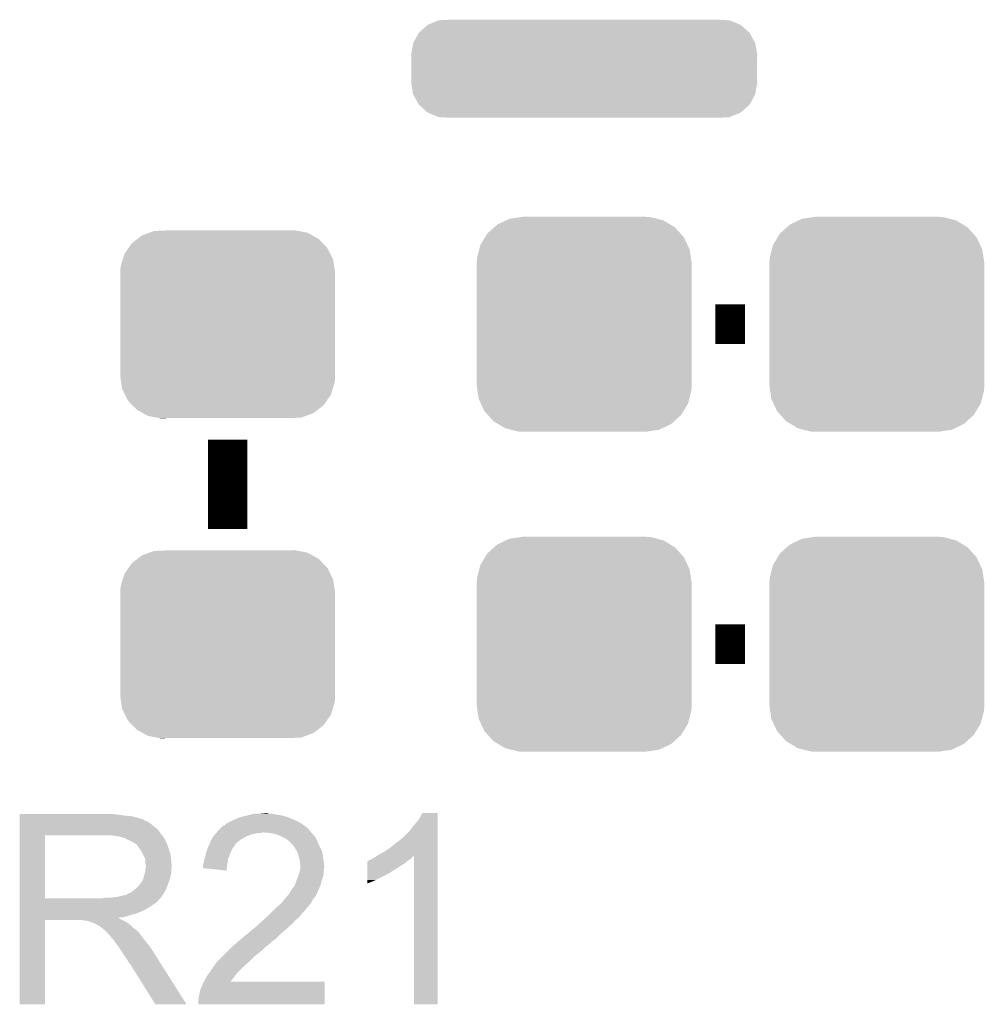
# Model space of a CAD drawing. Extents: x -1.3 to 24.2, y -3.9 to 53.4.
# Tile 7 of 54: x 5.7 to 10.6, y 6.1 to 11.1. Entities that reach past the tile are written whole.
import ezdxf

# ---------------------------------------------------------------- set-up
doc = ezdxf.new("R2010")
doc.units = 0
doc.layers.get('0').update_dxf_attribs({"linetype": 'CONTINUOUS'})
doc.layers.add('SERVO_3_CLICK_V101_GTO', color=12, linetype='CONTINUOUS')
doc.layers.add('SERVO_3_CLICK_V101_GTS', color=13, linetype='CONTINUOUS')

# ---------------------------------------------------------------- blocks, each defined once
blk = doc.blocks.new('CUSTOM_61')
for points in [[(-0.461888, 0.497124), (-0.445816, 0.51162), (0.465342, 0.497124), (0.441342, 0.51162)], [(-0.445816, 0.51162), (-0.400774, 0.532846), (0.441342, 0.51162), (0.406198, 0.532846)], [(-0.400774, 0.532846), (-0.383312, 0.541074), (0.406198, 0.532846), (0.373946, 0.541074)], [(-0.383312, 0.541074), (-0.323442, 0.549926), (0.373946, 0.541074), (0.339246, 0.549926)], [(-0.323442, 0.549926), (-0.31496, 0.55118), (0.339246, 0.549926), (0.31496, 0.55118)], [(-0.508918, 0.445816), (-0.497124, 0.465342), (0.51162, 0.445816), (0.49401, 0.465342)], [(-0.497124, 0.465342), (-0.461888, 0.497124), (0.49401, 0.465342), (0.465342, 0.497124)], [(-0.538686, 0.383312), (-0.532846, 0.406198), (0.541074, 0.383312), (0.53029, 0.406198)], [(-0.532846, 0.406198), (-0.508918, 0.445816), (0.53029, 0.406198), (0.51162, 0.445816)], [(-0.549926, 0.339246), (-0.538686, 0.383312), (0.54759, 0.339246), (0.541074, 0.383312)], [(-0.55118, 0.31496), (-0.549926, 0.339246), (0.55118, 0.31496), (0.54759, 0.339246)], [(-0.55118, -0.31496), (-0.55118, 0.31496), (0.55118, -0.31496), (0.55118, 0.31496)], [(-0.547588, -0.339246), (-0.55118, -0.31496), (0.549926, -0.339246), (0.55118, -0.31496)], [(-0.541074, -0.383312), (-0.547588, -0.339246), (0.538684, -0.383312), (0.549926, -0.339246)], [(-0.530288, -0.406198), (-0.541074, -0.383312), (0.532846, -0.406198), (0.538684, -0.383312)], [(-0.51162, -0.445816), (-0.530288, -0.406198), (0.508916, -0.445816), (0.532846, -0.406198)], [(-0.494008, -0.465342), (-0.51162, -0.445816), (0.497124, -0.465342), (0.508916, -0.445816)], [(-0.465342, -0.497124), (-0.494008, -0.465342), (0.461886, -0.497124), (0.497124, -0.465342)], [(-0.44134, -0.51162), (-0.465342, -0.497124), (0.445816, -0.51162), (0.461886, -0.497124)], [(-0.406198, -0.532846), (-0.44134, -0.51162), (0.400772, -0.532846), (0.445816, -0.51162)], [(-0.373944, -0.541074), (-0.406198, -0.532846), (0.383312, -0.541074), (0.400772, -0.532846)], [(-0.339246, -0.549926), (-0.373944, -0.541074), (0.32344, -0.549926), (0.383312, -0.541074)], [(-0.31496, -0.55118), (-0.339246, -0.549926), (0.31496, -0.55118), (0.32344, -0.549926)]]:
    blk.add_solid(points)
blk = doc.blocks.new('CUSTOM_62')
for points in [[(-0.846822, 0.185944), (-0.802884, 0.224394), (0.846186, 0.185944), (0.803526, 0.224394)], [(-0.802884, 0.224394), (-0.801268, 0.225808), (0.803526, 0.224394), (0.80017, 0.225808)], [(-0.801268, 0.225808), (-0.746612, 0.247894), (0.80017, 0.225808), (0.747738, 0.247894)], [(-0.746612, 0.247894), (-0.745142, 0.248488), (0.747738, 0.247894), (0.737236, 0.248488)], [(-0.745142, 0.248488), (-0.68468, 0.25146), (0.737236, 0.248488), (0.68468, 0.25146)], [(-0.876744, 0.13332), (-0.848006, 0.183864), (0.87626, 0.13332), (0.848492, 0.183864)], [(-0.848006, 0.183864), (-0.846822, 0.185944), (0.848492, 0.183864), (0.846186, 0.185944)], [(-0.88773, 0.07112), (-0.877188, 0.130808), (0.88773, 0.07112), (0.877638, 0.130808)], [(-0.877188, 0.130808), (-0.876744, 0.13332), (0.877638, 0.130808), (0.87626, 0.13332)], [(-0.88646, 0.04968), (-0.88773, 0.07112), (0.88646, 0.04968), (0.88773, 0.07112)], [(-0.88646, -0.04968), (-0.88646, 0.04968), (0.88646, -0.04968), (0.88646, 0.04968)], [(-0.88773, -0.07112), (-0.88646, -0.04968), (0.88773, -0.07112), (0.88646, -0.04968)], [(-0.87764, -0.130808), (-0.88773, -0.07112), (0.877188, -0.130808), (0.88773, -0.07112)], [(-0.876262, -0.133316), (-0.87764, -0.130808), (0.876746, -0.133316), (0.877188, -0.130808)], [(-0.848494, -0.183864), (-0.876262, -0.133316), (0.848004, -0.183864), (0.876746, -0.133316)], [(-0.84619, -0.18594), (-0.848494, -0.183864), (0.846824, -0.18594), (0.848004, -0.183864)], [(-0.80353, -0.224394), (-0.84619, -0.18594), (0.802882, -0.224394), (0.846824, -0.18594)], [(-0.800176, -0.225806), (-0.80353, -0.224394), (0.80127, -0.225806), (0.802882, -0.224394)], [(-0.747742, -0.247894), (-0.800176, -0.225806), (0.746606, -0.247894), (0.80127, -0.225806)], [(-0.737272, -0.248486), (-0.747742, -0.247894), (0.745142, -0.248486), (0.746606, -0.247894)], [(-0.68468, -0.25146), (-0.737272, -0.248486), (0.68468, -0.25146), (0.745142, -0.248486)]]:
    blk.add_solid(points)
blk = doc.blocks.new('CUSTOM_67')
for points in [[(-0.46173, 0.438634), (-0.439856, 0.455582), (0.465856, 0.438634), (0.434534, 0.455582)], [(-0.439856, 0.455582), (-0.400444, 0.470062), (0.434534, 0.455582), (0.407772, 0.470062)], [(-0.400444, 0.470062), (-0.377868, 0.478356), (0.407772, 0.470062), (0.364386, 0.478356)], [(-0.377868, 0.478356), (-0.311896, 0.48133), (0.364386, 0.478356), (0.348828, 0.48133)], [(0.311896, 0.48133), (0.342906, 0.482462), (0.348828, 0.48133), (0.342906, 0.482462)], [(-0.50865, 0.391118), (-0.49206, 0.415132), (0.51172, 0.391118), (0.488542, 0.415132)], [(-0.49206, 0.415132), (-0.46173, 0.438634), (0.488542, 0.415132), (0.465856, 0.438634)], [(-0.538434, 0.331962), (-0.529594, 0.360796), (0.541078, 0.331962), (0.52677, 0.360796)], [(-0.529594, 0.360796), (-0.50865, 0.391118), (0.52677, 0.360796), (0.51172, 0.391118)], [(-0.548948, 0.297656), (-0.538434, 0.331962), (0.54639, 0.297656), (0.541078, 0.331962)], [(-0.55118, 0.2667), (-0.548948, 0.297656), (0.55118, 0.2667), (0.54639, 0.297656)], [(-0.55118, 0.26543), (-0.55118, 0.2667), (0.55118, 0.26543), (0.55118, 0.2667)], [(-0.55118, -0.26543), (-0.55118, 0.26543), (0.55118, -0.26543), (0.55118, 0.26543)], [(-0.55118, -0.2667), (-0.55118, -0.26543), (0.55118, -0.2667), (0.55118, -0.26543)], [(-0.546388, -0.297652), (-0.55118, -0.2667), (0.54895, -0.297652), (0.55118, -0.2667)], [(-0.541078, -0.331962), (-0.546388, -0.297652), (0.538432, -0.331962), (0.54895, -0.297652)], [(-0.526772, -0.360792), (-0.541078, -0.331962), (0.529596, -0.360792), (0.538432, -0.331962)], [(-0.511724, -0.391118), (-0.526772, -0.360792), (0.508648, -0.391118), (0.529596, -0.360792)], [(-0.488544, -0.41513), (-0.511724, -0.391118), (0.492062, -0.41513), (0.508648, -0.391118)], [(-0.465858, -0.438634), (-0.488544, -0.41513), (0.461728, -0.438634), (0.492062, -0.41513)], [(-0.434542, -0.45558), (-0.465858, -0.438634), (0.439858, -0.45558), (0.461728, -0.438634)], [(-0.407776, -0.470064), (-0.434542, -0.45558), (0.400436, -0.470064), (0.439858, -0.45558)], [(-0.3644, -0.478356), (-0.407776, -0.470064), (0.377868, -0.478356), (0.400436, -0.470064)], [(-0.348842, -0.48133), (-0.3644, -0.478356), (0.311896, -0.48133), (0.377868, -0.478356)], [(-0.342912, -0.482464), (-0.348842, -0.48133), (-0.342912, -0.482464), (-0.311896, -0.48133)]]:
    blk.add_solid(points)

msp = doc.modelspace()

# ---------------------------------------------------------------- linework, layer by layer
at = {"layer": 'SERVO_3_CLICK_V101_GTO', "const_width": 0.2032}
for points in [[(9.2329, 9.58342), (9.3853, 9.58342)], [(6.731, 8.5344), (6.731, 8.9916)], [(9.2329, 7.94258), (9.3853, 7.94258)]]:
    msp.add_lwpolyline(points, dxfattribs=at)
at = {"layer": 'SERVO_3_CLICK_V101_GTO'}
for points in [[(5.66422, 7.06882), (5.664222, 7.07136), (6.16966, 7.06882), (6.14172, 7.07136)], [(6.84784, 7.06882), (6.870702, 7.0739), (6.985002, 7.06882), (6.954522, 7.0739)], [(6.8961, 7.0739), (6.921498, 7.07644), (6.944362, 7.0739), (6.934202, 7.07644)], [(7.71652, 7.051042), (7.729222, 7.076418), (7.807958, 7.051042), (7.80796, 7.076418)], [(7.729222, 7.076418), (7.729234, 7.07644), (7.80796, 7.076418), (7.729234, 7.07644)], [(5.66422, 7.06374), (5.66422, 7.06882), (6.200138, 7.06374), (6.16966, 7.06882)], [(5.66422, 7.0612), (5.66422, 7.06374), (6.2357, 7.0612), (6.200138, 7.06374)], [(5.66422, 7.05358), (5.66422, 7.0612), (6.266178, 7.05358), (6.2357, 7.0612)], [(5.66422, 7.0485), (5.66422, 7.05358), (6.281422, 7.0485), (6.266178, 7.05358)], [(5.66422, 7.04596), (5.66422, 7.0485), (6.294122, 7.04596), (6.281422, 7.0485)], [(5.66422, 7.045938), (5.66422, 7.04596), (6.29666, 7.045938), (6.294122, 7.04596)], [(5.66422, 7.043414), (5.66422, 7.045938), (6.296674, 7.043414), (6.29666, 7.045938)], [(5.66422, 7.03834), (5.66422, 7.043414), (6.30682, 7.03834), (6.296674, 7.043414)], [(5.66422, 7.033258), (5.66422, 7.03834), (6.319522, 7.033258), (6.30682, 7.03834)], [(5.66422, 7.0231), (5.66422, 7.033258), (6.33476, 7.0231), (6.319522, 7.033258)], [(5.66422, 7.0104), (5.66422, 7.0231), (6.35, 7.0104), (6.33476, 7.0231)], [(6.713222, 7.012944), (6.720844, 7.020562), (7.12368, 7.012944), (7.113016, 7.020562)], [(6.720844, 7.020562), (6.725918, 7.0231), (7.113016, 7.020562), (7.109462, 7.0231)], [(6.725918, 7.0231), (6.730998, 7.02564), (7.109462, 7.0231), (7.105018, 7.02564)], [(6.730998, 7.02564), (6.743698, 7.03326), (7.105018, 7.02564), (7.091682, 7.03326)], [(6.743698, 7.03326), (6.7564, 7.03834), (7.091682, 7.03326), (7.07983, 7.03834)], [(6.7564, 7.03834), (6.77164, 7.04596), (7.07983, 7.03834), (7.06205, 7.04596)], [(6.77164, 7.04596), (6.78942, 7.053582), (7.06205, 7.04596), (7.044264, 7.053582)], [(6.78942, 7.053582), (6.798306, 7.05612), (7.044264, 7.053582), (7.038342, 7.05612)], [(6.798306, 7.05612), (6.8072, 7.05866), (7.038342, 7.05612), (7.028818, 7.05866)], [(6.8072, 7.05866), (6.83768, 7.06628), (7.028818, 7.05866), (7.00024, 7.06628)], [(6.83768, 7.06628), (6.84784, 7.06882), (7.00024, 7.06628), (6.985002, 7.06882)], [(7.68096, 7.00786), (7.69874, 7.028178), (7.807958, 7.00786), (7.807958, 7.028178)], [(7.69874, 7.028178), (7.71652, 7.051042), (7.807958, 7.028178), (7.807958, 7.051042)], [(5.664218, 6.97484), (5.66422, 6.995158), (6.38556, 6.97484), (6.370322, 6.995158)], [(5.664218, 6.96214), (5.664218, 6.97484), (6.395438, 6.96214), (6.38556, 6.97484)], [(5.66422, 6.995158), (5.66422, 7.0104), (6.370322, 6.995158), (6.35, 7.0104)], [(6.66369, 6.96468), (6.672156, 6.97484), (6.845298, 6.96468), (6.885938, 6.97484)], [(6.672156, 6.97484), (6.674272, 6.977378), (6.903716, 6.97484), (6.908796, 6.977378)], [(6.674272, 6.97738), (6.682738, 6.987538), (7.16026, 6.97738), (7.150104, 6.987538)], [(6.674272, 6.977378), (6.674272, 6.97738), (6.908796, 6.977378), (6.916422, 6.97738)], [(6.682738, 6.987538), (6.690344, 6.995144), (7.150104, 6.987538), (7.147564, 6.995144)], [(6.690344, 6.995144), (6.69036, 6.99516), (7.147564, 6.995144), (7.145026, 6.99516)], [(6.69036, 6.99516), (6.692902, 6.997702), (7.145026, 6.99516), (7.142478, 6.997702)], [(6.692902, 6.997702), (6.705604, 7.0104), (7.142478, 6.997702), (7.12724, 7.0104)], [(6.705604, 7.0104), (6.713222, 7.012944), (7.12724, 7.0104), (7.12368, 7.012944)], [(6.946902, 6.97484), (6.916422, 6.97738), (7.1628, 6.97484), (7.16026, 6.97738)], [(6.946914, 6.974838), (6.946902, 6.97484), (7.1628, 6.974838), (7.1628, 6.97484)], [(6.974838, 6.96976), (6.946914, 6.974838), (7.166612, 6.96976), (7.1628, 6.974838)], [(6.988386, 6.96468), (6.974838, 6.96976), (7.170422, 6.96468), (7.166612, 6.96976)], [(7.625086, 6.946906), (7.66572, 6.987542), (7.807956, 6.946906), (7.807958, 6.987542)], [(7.66572, 6.987542), (7.68096, 7.00786), (7.807958, 6.987542), (7.807958, 7.00786)], [(5.664212, 6.639582), (5.664218, 6.96212), (5.79374, 6.639582), (5.793742, 6.96212)], [(5.664218, 6.96212), (5.664218, 6.96214), (5.793742, 6.96212), (6.10108, 6.96214)], [(6.172202, 6.95706), (6.139182, 6.96214), (6.399388, 6.95706), (6.395438, 6.96214)], [(6.190842, 6.951976), (6.172202, 6.95706), (6.40334, 6.951976), (6.399388, 6.95706)], [(6.20014, 6.94944), (6.190842, 6.951976), (6.403344, 6.94944), (6.40334, 6.951976)], [(6.200152, 6.949434), (6.20014, 6.94944), (6.403344, 6.949434), (6.403344, 6.94944)], [(6.22046, 6.93928), (6.200152, 6.949434), (6.41096, 6.93928), (6.403344, 6.949434)], [(6.23824, 6.93166), (6.22046, 6.93928), (6.414008, 6.93166), (6.41096, 6.93928)], [(6.24671, 6.92658), (6.23824, 6.93166), (6.41604, 6.92658), (6.414008, 6.93166)], [(6.25094, 6.924042), (6.24671, 6.92658), (6.417128, 6.924042), (6.41604, 6.92658)], [(6.258564, 6.91896), (6.25094, 6.924042), (6.419306, 6.91896), (6.417128, 6.924042)], [(6.261104, 6.918952), (6.258564, 6.91896), (6.41931, 6.918952), (6.419306, 6.91896)], [(6.26872, 6.9088), (6.261104, 6.918952), (6.42366, 6.9088), (6.41931, 6.918952)], [(6.635456, 6.91388), (6.638974, 6.9215), (6.7691, 6.91388), (6.77418, 6.9215)], [(6.638974, 6.9215), (6.640146, 6.924038), (6.77418, 6.9215), (6.77672, 6.924038)], [(6.640146, 6.924038), (6.64718, 6.939278), (6.77672, 6.924038), (6.796312, 6.939278)], [(6.64718, 6.939278), (6.648632, 6.94182), (6.796312, 6.939278), (6.799582, 6.94182)], [(6.648632, 6.94182), (6.655888, 6.95452), (6.799582, 6.94182), (6.82244, 6.95452)], [(6.655888, 6.95452), (6.65734, 6.957058), (6.82244, 6.95452), (6.82815, 6.957058)], [(6.65734, 6.957058), (6.66369, 6.96468), (6.82815, 6.957058), (6.845298, 6.96468)], [(6.99516, 6.96214), (6.988386, 6.96468), (7.172962, 6.96214), (7.170422, 6.96468)], [(7.005324, 6.957058), (6.99516, 6.96214), (7.178042, 6.957058), (7.172962, 6.96214)], [(7.030718, 6.94436), (7.005324, 6.957058), (7.18566, 6.94436), (7.178042, 6.957058)], [(7.030722, 6.944358), (7.030718, 6.94436), (7.18566, 6.944358), (7.18566, 6.94436)], [(7.04088, 6.93674), (7.030722, 6.944358), (7.189124, 6.93674), (7.18566, 6.944358)], [(7.048496, 6.93166), (7.04088, 6.93674), (7.191434, 6.93166), (7.189124, 6.93674)], [(7.051038, 6.926584), (7.048496, 6.93166), (7.19374, 6.926584), (7.191434, 6.93166)], [(7.061202, 6.91642), (7.051038, 6.926584), (7.19836, 6.91642), (7.19374, 6.926584)], [(7.56412, 6.89864), (7.59206, 6.9215), (7.807956, 6.89864), (7.807956, 6.9215)], [(7.59206, 6.9215), (7.62254, 6.94437), (7.807956, 6.9215), (7.807956, 6.94437)], [(7.62254, 6.94437), (7.622562, 6.9469), (7.807956, 6.94437), (7.807956, 6.9469)], [(7.622562, 6.9469), (7.625086, 6.946906), (7.807956, 6.9469), (7.807956, 6.946906)], [(6.27634, 6.89864), (6.26872, 6.9088), (6.427048, 6.89864), (6.42366, 6.9088)], [(6.285412, 6.88594), (6.27634, 6.89864), (6.43128, 6.88594), (6.427048, 6.89864)], [(6.28904, 6.880858), (6.285412, 6.88594), (6.432806, 6.880858), (6.43128, 6.88594)], [(6.2992, 6.860538), (6.28904, 6.880858), (6.4389, 6.860538), (6.432806, 6.880858)], [(6.6167, 6.85546), (6.618818, 6.86816), (6.73862, 6.85546), (6.7437, 6.86816)], [(6.618818, 6.86816), (6.619242, 6.8707), (6.7437, 6.86816), (6.744788, 6.8707)], [(6.619242, 6.8707), (6.624684, 6.88594), (6.744788, 6.8707), (6.75132, 6.88594)], [(6.624684, 6.88594), (6.631032, 6.903718), (6.75132, 6.88594), (6.761478, 6.903718)], [(6.631032, 6.903718), (6.63194, 6.906258), (6.761478, 6.903718), (6.763382, 6.906258)], [(6.63194, 6.906258), (6.635456, 6.91388), (6.763382, 6.906258), (6.7691, 6.91388)], [(7.068818, 6.908802), (7.061202, 6.91642), (7.201878, 6.908802), (7.19836, 6.91642)], [(7.08152, 6.888478), (7.068818, 6.908802), (7.21126, 6.888478), (7.201878, 6.908802)], [(7.08406, 6.8834), (7.08152, 6.888478), (7.213602, 6.8834), (7.21126, 6.888478)], [(7.09168, 6.868162), (7.08406, 6.8834), (7.217954, 6.868162), (7.213602, 6.8834)], [(7.092318, 6.865618), (7.09168, 6.868162), (7.21868, 6.865618), (7.217954, 6.868162)], [(7.505698, 6.863078), (7.53364, 6.87832), (7.807954, 6.863078), (7.807954, 6.87832)], [(7.53364, 6.87832), (7.56412, 6.89864), (7.807954, 6.87832), (7.807956, 6.89864)], [(6.30682, 6.845296), (6.2992, 6.860538), (6.440426, 6.845296), (6.4389, 6.860538)], [(6.308272, 6.83514), (6.30682, 6.845296), (6.44144, 6.83514), (6.440426, 6.845296)], [(6.30936, 6.827518), (6.308272, 6.83514), (6.442076, 6.827518), (6.44144, 6.83514)], [(6.309362, 6.814818), (6.30936, 6.827518), (6.443134, 6.814818), (6.442076, 6.827518)], [(6.60527, 6.812282), (6.60908, 6.82752), (6.72846, 6.812282), (6.731, 6.82752)], [(6.60908, 6.82752), (6.611622, 6.84022), (6.731, 6.82752), (6.733116, 6.84022)], [(6.611622, 6.84022), (6.612466, 6.842758), (6.733116, 6.84022), (6.73354, 6.842758)], [(6.612466, 6.842758), (6.6167, 6.85546), (6.73354, 6.842758), (6.73862, 6.85546)], [(7.096762, 6.84784), (7.092318, 6.865618), (7.220904, 6.84784), (7.21868, 6.865618)], [(7.101838, 6.832602), (7.096762, 6.84784), (7.222808, 6.832602), (7.220904, 6.84784)], [(7.10184, 6.819902), (7.101838, 6.832602), (7.224396, 6.819902), (7.222808, 6.832602)], [(7.10438, 6.809742), (7.10184, 6.819902), (7.225666, 6.809742), (7.224396, 6.819902)], [(7.447296, 6.8072), (7.4473, 6.8199), (7.62, 6.8072), (7.640318, 6.8199)], [(7.4473, 6.8199), (7.447302, 6.83006), (7.640318, 6.8199), (7.65251, 6.83006)], [(7.447302, 6.83006), (7.449826, 6.830066), (7.65251, 6.83006), (7.652518, 6.830066)], [(7.449826, 6.830066), (7.45236, 6.8326), (7.652518, 6.830066), (7.65556, 6.8326)], [(7.45236, 6.8326), (7.452364, 6.832602), (7.65556, 6.8326), (7.655562, 6.832602)], [(7.452364, 6.832602), (7.457442, 6.83514), (7.655562, 6.832602), (7.65937, 6.83514)], [(7.457442, 6.83514), (7.465064, 6.837682), (7.65937, 6.83514), (7.663182, 6.837682)], [(7.465064, 6.837682), (7.472682, 6.84276), (7.663182, 6.837682), (7.6708, 6.84276)], [(7.472682, 6.84276), (7.482842, 6.847842), (7.6708, 6.84276), (7.67588, 6.847842)], [(7.482842, 6.847842), (7.498026, 6.857964), (7.67588, 6.847842), (7.686002, 6.857964)], [(7.498026, 6.857964), (7.505698, 6.863078), (7.807954, 6.857964), (7.807954, 6.863078)], [(7.68604, 6.096022), (7.686002, 6.857964), (7.807938, 6.096022), (7.807954, 6.857964)], [(6.30174, 6.756398), (6.306818, 6.769098), (6.438898, 6.756398), (6.44144, 6.769098)], [(6.306818, 6.769098), (6.30972, 6.789416), (6.44144, 6.769098), (6.44144, 6.789416)], [(6.3119, 6.807196), (6.309362, 6.814818), (6.44377, 6.807196), (6.443134, 6.814818)], [(6.30972, 6.789416), (6.310446, 6.794496), (6.44144, 6.789416), (6.443978, 6.794496)], [(6.310446, 6.794496), (6.3119, 6.80466), (6.443978, 6.794496), (6.443978, 6.80466)], [(6.3119, 6.804662), (6.3119, 6.807196), (6.44398, 6.804662), (6.44377, 6.807196)], [(6.3119, 6.80466), (6.3119, 6.804662), (6.443978, 6.80466), (6.44398, 6.804662)], [(6.604, 6.807202), (6.60527, 6.812282), (6.728032, 6.807202), (6.72846, 6.812282)], [(6.604, 6.79452), (6.604, 6.807202), (6.726966, 6.79452), (6.728032, 6.807202)], [(6.725898, 6.781802), (6.604, 6.79452), (6.725898, 6.781802), (6.726966, 6.79452)], [(7.09422, 6.756398), (7.09803, 6.7691), (7.221944, 6.756398), (7.22376, 6.7691)], [(7.09803, 6.7691), (7.10184, 6.781802), (7.22376, 6.7691), (7.22376, 6.781802)], [(7.10184, 6.781802), (7.102092, 6.784338), (7.22376, 6.781802), (7.22376, 6.784338)], [(7.102092, 6.784338), (7.103108, 6.794498), (7.22376, 6.784338), (7.2263, 6.794498)], [(7.103108, 6.794498), (7.104124, 6.804658), (7.2263, 6.794498), (7.2263, 6.804658)], [(7.104124, 6.804658), (7.10438, 6.807198), (7.2263, 6.804658), (7.225984, 6.807198)], [(7.10438, 6.807198), (7.10438, 6.809742), (7.225984, 6.807198), (7.225666, 6.809742)], [(7.447282, 6.73354), (7.44729, 6.7691), (7.49046, 6.73354), (7.561578, 6.7691)], [(7.44729, 6.776718), (7.447294, 6.79196), (7.571738, 6.776718), (7.597142, 6.79196)], [(7.44729, 6.77418), (7.44729, 6.776718), (7.5692, 6.77418), (7.571738, 6.776718)], [(7.44729, 6.7691), (7.44729, 6.77418), (7.561578, 6.7691), (7.5692, 6.77418)], [(7.447294, 6.79196), (7.447296, 6.8072), (7.597142, 6.79196), (7.62, 6.8072)], [(6.283958, 6.715758), (6.286498, 6.7183), (6.426198, 6.715758), (6.427122, 6.7183)], [(6.286498, 6.7183), (6.28904, 6.723378), (6.427122, 6.7183), (6.428968, 6.723378)], [(6.28904, 6.723378), (6.294118, 6.730998), (6.428968, 6.723378), (6.431738, 6.730998)], [(6.294118, 6.730998), (6.299198, 6.743698), (6.431738, 6.730998), (6.436356, 6.743698)], [(6.299198, 6.7437), (6.30174, 6.756398), (6.436358, 6.7437), (6.438898, 6.756398)], [(6.299198, 6.743698), (6.299198, 6.7437), (6.436356, 6.743698), (6.436358, 6.7437)], [(7.077284, 6.710678), (7.084058, 6.730998), (7.208518, 6.710678), (7.2136, 6.730998)], [(7.084058, 6.730998), (7.08406, 6.731), (7.2136, 6.730998), (7.2136, 6.731)], [(7.08406, 6.731), (7.092186, 6.751316), (7.2136, 6.731), (7.221218, 6.751316)], [(7.092186, 6.751316), (7.09422, 6.756398), (7.221218, 6.751316), (7.221944, 6.756398)], [(7.44728, 6.72338), (7.447282, 6.73354), (7.4676, 6.72338), (7.49046, 6.73354)], [(7.44728, 6.71579), (7.44728, 6.72338), (7.44728, 6.71579), (7.4676, 6.72338)], [(6.225538, 6.66496), (6.235698, 6.670038), (6.402706, 6.66496), (6.405668, 6.670038)], [(6.235698, 6.670038), (6.257922, 6.687818), (6.405668, 6.670038), (6.41604, 6.687818)], [(6.257922, 6.687818), (6.261098, 6.690358), (6.41604, 6.687818), (6.416962, 6.690358)], [(6.261098, 6.690358), (6.2738, 6.70306), (6.416962, 6.690358), (6.42158, 6.70306)], [(6.2738, 6.70306), (6.283958, 6.715758), (6.42158, 6.70306), (6.426198, 6.715758)], [(7.048506, 6.664974), (7.049768, 6.6675), (7.189476, 6.664974), (7.19074, 6.6675)], [(7.049768, 6.6675), (7.053582, 6.675122), (7.19074, 6.6675), (7.193788, 6.675122)], [(7.053582, 6.675122), (7.056966, 6.6802), (7.193788, 6.675122), (7.19582, 6.6802)], [(7.056966, 6.6802), (7.062044, 6.687816), (7.19582, 6.6802), (7.19836, 6.687816)], [(7.062044, 6.687816), (7.06374, 6.69036), (7.19836, 6.687816), (7.200896, 6.69036)], [(7.06374, 6.69036), (7.07644, 6.708142), (7.200896, 6.69036), (7.207566, 6.708142)], [(7.07644, 6.708142), (7.077284, 6.710678), (7.207566, 6.708142), (7.208518, 6.710678)], [(5.66421, 6.62686), (5.664212, 6.629394), (6.375378, 6.62686), (6.3754, 6.629394)], [(5.66421, 6.626846), (5.66421, 6.62686), (6.372854, 6.626846), (6.375378, 6.62686)], [(5.66421, 6.62178), (5.66421, 6.626846), (6.370316, 6.62178), (6.372854, 6.626846)], [(5.66421, 6.616698), (5.66421, 6.62178), (6.362698, 6.616698), (6.370316, 6.62178)], [(5.66421, 6.611618), (5.66421, 6.616698), (6.357616, 6.611618), (6.362698, 6.616698)], [(5.664212, 6.63956), (5.664212, 6.639582), (6.083298, 6.63956), (5.79374, 6.639582)], [(5.664212, 6.629394), (5.664212, 6.63956), (6.3754, 6.629394), (6.38556, 6.63956)], [(6.083298, 6.63956), (6.101064, 6.642098), (6.38556, 6.63956), (6.388098, 6.642098)], [(6.101064, 6.642098), (6.10108, 6.6421), (6.388098, 6.642098), (6.388098, 6.6421)], [(6.121398, 6.6421), (6.167118, 6.64718), (6.388098, 6.6421), (6.391486, 6.64718)], [(6.167118, 6.64718), (6.207758, 6.65734), (6.391486, 6.64718), (6.398262, 6.65734)], [(6.210296, 6.65734), (6.217916, 6.662418), (6.398262, 6.65734), (6.401224, 6.662418)], [(6.217916, 6.662418), (6.225538, 6.66496), (6.401224, 6.662418), (6.402706, 6.66496)], [(7.005322, 6.61416), (7.02056, 6.63194), (7.15772, 6.61416), (7.167596, 6.63194)], [(7.02056, 6.63194), (7.02479, 6.637018), (7.167596, 6.63194), (7.170418, 6.637018)], [(7.02479, 6.637018), (7.03749, 6.652262), (7.170418, 6.637018), (7.18312, 6.652262)], [(7.03749, 6.652262), (7.04596, 6.662426), (7.18312, 6.652262), (7.188202, 6.662426)], [(7.04596, 6.662426), (7.045982, 6.66496), (7.188202, 6.662426), (7.189468, 6.66496)], [(7.045982, 6.66496), (7.048506, 6.664974), (7.189468, 6.66496), (7.189476, 6.664974)], [(5.66421, 6.606538), (5.66421, 6.611618), (6.34746, 6.606538), (6.357616, 6.611618)], [(5.66421, 6.598918), (5.66421, 6.606538), (6.337298, 6.598918), (6.34746, 6.606538)], [(5.66421, 6.58368), (5.66421, 6.598918), (6.3119, 6.58368), (6.337298, 6.598918)], [(5.66421, 6.57606), (5.66421, 6.58368), (6.29666, 6.57606), (6.3119, 6.58368)], [(5.66421, 6.56082), (5.66421, 6.57606), (6.261098, 6.56082), (6.29666, 6.57606)], [(6.95198, 6.56336), (6.95706, 6.56844), (7.11454, 6.56336), (7.11962, 6.56844)], [(6.95706, 6.56844), (6.98246, 6.59384), (7.11962, 6.56844), (7.13994, 6.59384)], [(6.98246, 6.59384), (6.98754, 6.59892), (7.13994, 6.59384), (7.144384, 6.59892)], [(6.98754, 6.59892), (7.005322, 6.61416), (7.144384, 6.59892), (7.15772, 6.61416)], [(5.6642, 6.096022), (5.664208, 6.527778), (5.793718, 6.096022), (5.79374, 6.527778)], [(5.664208, 6.537958), (5.66421, 6.540466), (6.172204, 6.537958), (6.169692, 6.540466)], [(5.664208, 6.535418), (5.664208, 6.537958), (6.177282, 6.535418), (6.172204, 6.537958)], [(5.664208, 6.53034), (5.664208, 6.535418), (6.1849, 6.53034), (6.177282, 6.535418)], [(5.664208, 6.5278), (5.664208, 6.53034), (6.191252, 6.5278), (6.1849, 6.53034)], [(5.664208, 6.527778), (5.664208, 6.5278), (5.79374, 6.527778), (5.986778, 6.5278)], [(5.66421, 6.555738), (5.66421, 6.56082), (6.238238, 6.555738), (6.261098, 6.56082)], [(5.66421, 6.54812), (5.66421, 6.555738), (6.217918, 6.54812), (6.238238, 6.555738)], [(5.66421, 6.54304), (5.66421, 6.54812), (6.195058, 6.54304), (6.217918, 6.54812)], [(5.66421, 6.540466), (5.66421, 6.54304), (6.169692, 6.540466), (6.195058, 6.54304)], [(5.996938, 6.52526), (5.986778, 6.5278), (6.197602, 6.52526), (6.191252, 6.5278)], [(6.012174, 6.522726), (6.009634, 6.52526), (6.201826, 6.522726), (6.197602, 6.52526)], [(6.014716, 6.52272), (6.012174, 6.522726), (6.201836, 6.52272), (6.201826, 6.522726)], [(6.045198, 6.51256), (6.014716, 6.52272), (6.218768, 6.51256), (6.201836, 6.52272)], [(6.896098, 6.512558), (6.89864, 6.5151), (7.066278, 6.512558), (7.06831, 6.5151)], [(6.89864, 6.5151), (6.91049, 6.525258), (7.06831, 6.5151), (7.076438, 6.525258)], [(6.91049, 6.525258), (6.91642, 6.53034), (7.076438, 6.525258), (7.08279, 6.53034)], [(6.91642, 6.53034), (6.921888, 6.535418), (7.08279, 6.53034), (7.089138, 6.535418)], [(6.921888, 6.535418), (6.9383, 6.550658), (7.089138, 6.535418), (7.104378, 6.550658)], [(6.9383, 6.550658), (6.946508, 6.55828), (7.104378, 6.550658), (7.10946, 6.55828)], [(6.946508, 6.55828), (6.95198, 6.56336), (7.10946, 6.55828), (7.11454, 6.56336)], [(6.050278, 6.51002), (6.045198, 6.51256), (6.223, 6.51002), (6.218768, 6.51256)], [(6.055358, 6.50748), (6.050278, 6.51002), (6.226176, 6.50748), (6.223, 6.51002)], [(6.062978, 6.502402), (6.055358, 6.50748), (6.232524, 6.502402), (6.226176, 6.50748)], [(6.068056, 6.499862), (6.062978, 6.502402), (6.235698, 6.499862), (6.232524, 6.502402)], [(6.070594, 6.49986), (6.068056, 6.499862), (6.2357, 6.49986), (6.235698, 6.499862)], [(6.07314, 6.497322), (6.070594, 6.49986), (6.238238, 6.497322), (6.2357, 6.49986)], [(6.0833, 6.4897), (6.07314, 6.497322), (6.24586, 6.4897), (6.238238, 6.497322)], [(6.086476, 6.48716), (6.0833, 6.4897), (6.2484, 6.48716), (6.24586, 6.4897)], [(6.092828, 6.482078), (6.086476, 6.48716), (6.256022, 6.482078), (6.2484, 6.48716)], [(6.095998, 6.479542), (6.092828, 6.482078), (6.258558, 6.479542), (6.256022, 6.482078)], [(6.118862, 6.456678), (6.095998, 6.479542), (6.28142, 6.456678), (6.258558, 6.479542)], [(6.832606, 6.456686), (6.845302, 6.46938), (7.002784, 6.456686), (7.017594, 6.46938)], [(6.845302, 6.46938), (6.85546, 6.477), (7.017594, 6.46938), (7.026484, 6.477)], [(6.85546, 6.477), (6.86816, 6.48716), (7.026484, 6.477), (7.03834, 6.48716)], [(6.86816, 6.48716), (6.883398, 6.499858), (7.03834, 6.48716), (7.051038, 6.499858)], [(6.883398, 6.499858), (6.883402, 6.499862), (7.051038, 6.499858), (7.051042, 6.499862)], [(6.883402, 6.499862), (6.896098, 6.512558), (7.051042, 6.499862), (7.066278, 6.512558)], [(6.126478, 6.44906), (6.118862, 6.456678), (6.287136, 6.44906), (6.28142, 6.456678)], [(6.134098, 6.4389), (6.126478, 6.44906), (6.294756, 6.4389), (6.287136, 6.44906)], [(6.13537, 6.43636), (6.134098, 6.4389), (6.29666, 6.43636), (6.294756, 6.4389)], [(6.136634, 6.433834), (6.13537, 6.43636), (6.298626, 6.433834), (6.29666, 6.43636)], [(6.13917, 6.43382), (6.136634, 6.433834), (6.298636, 6.43382), (6.298626, 6.433834)], [(6.154416, 6.4135), (6.13917, 6.43382), (6.31444, 6.4135), (6.298636, 6.43382)], [(6.16966, 6.39318), (6.154416, 6.4135), (6.330696, 6.39318), (6.31444, 6.4135)], [(6.76148, 6.39826), (6.785494, 6.41858), (6.936738, 6.39826), (6.9596, 6.41858)], [(6.785494, 6.41858), (6.7945, 6.4262), (6.9596, 6.41858), (6.969396, 6.4262)], [(6.7945, 6.4262), (6.806354, 6.43636), (6.969396, 6.4262), (6.982458, 6.43636)], [(6.806354, 6.43636), (6.830066, 6.45668), (6.982458, 6.43636), (7.002778, 6.45668)], [(6.830066, 6.45668), (6.830912, 6.456682), (7.002778, 6.45668), (7.00278, 6.456682)], [(6.830912, 6.456682), (6.832606, 6.456686), (7.00278, 6.456682), (7.002784, 6.456686)], [(6.173048, 6.388098), (6.16966, 6.39318), (6.33476, 6.388098), (6.330696, 6.39318)], [(6.191674, 6.36016), (6.173048, 6.388098), (6.35254, 6.36016), (6.33476, 6.388098)], [(6.71322, 6.35), (6.731, 6.36778), (6.87832, 6.35), (6.90118, 6.36778)], [(6.731, 6.36778), (6.73862, 6.3754), (6.90118, 6.36778), (6.911338, 6.3754)], [(6.73862, 6.3754), (6.758938, 6.395718), (6.911338, 6.3754), (6.93166, 6.395718)], [(6.758938, 6.395718), (6.761478, 6.398258), (6.93166, 6.395718), (6.936736, 6.398258)], [(6.761478, 6.398258), (6.76148, 6.39826), (6.936736, 6.398258), (6.936738, 6.39826)], [(6.20014, 6.34746), (6.191674, 6.36016), (6.360598, 6.34746), (6.35254, 6.36016)], [(6.21284, 6.329682), (6.20014, 6.34746), (6.371878, 6.329682), (6.360598, 6.34746)], [(6.223, 6.311898), (6.21284, 6.329682), (6.383162, 6.311898), (6.371878, 6.329682)], [(6.672582, 6.309362), (6.6929, 6.32968), (6.835142, 6.309362), (6.85546, 6.32968)], [(6.6929, 6.32968), (6.71322, 6.35), (6.85546, 6.32968), (6.87832, 6.35)], [(6.225538, 6.306826), (6.223, 6.311898), (6.38638, 6.306826), (6.383162, 6.311898)], [(6.230614, 6.304282), (6.225538, 6.306826), (6.387994, 6.304282), (6.38638, 6.306826)], [(6.233162, 6.2992), (6.230614, 6.304282), (6.391218, 6.2992), (6.387994, 6.304282)], [(6.360158, 6.09601), (6.233162, 6.2992), (6.520134, 6.09601), (6.391218, 6.2992)], [(6.63956, 6.2611), (6.6548, 6.28396), (6.78434, 6.2611), (6.807198, 6.28396)], [(6.6548, 6.28396), (6.658356, 6.289042), (6.807198, 6.28396), (6.81228, 6.289042)], [(6.658356, 6.289042), (6.670802, 6.30682), (6.81228, 6.289042), (6.8326, 6.30682)], [(6.670802, 6.30682), (6.672582, 6.309362), (6.8326, 6.30682), (6.835142, 6.309362)], [(6.604, 6.202682), (6.609792, 6.212818), (7.228838, 6.202682), (7.22884, 6.212818)], [(6.609792, 6.212818), (6.609804, 6.21284), (7.22884, 6.212818), (6.746284, 6.21284)], [(6.609804, 6.21284), (6.61416, 6.22046), (6.746284, 6.21284), (6.752196, 6.22046)], [(6.61416, 6.22046), (6.62178, 6.2357), (6.752196, 6.22046), (6.76402, 6.2357)], [(6.62178, 6.2357), (6.624322, 6.24078), (6.76402, 6.2357), (6.76783, 6.24078)], [(6.624322, 6.24078), (6.635748, 6.256018), (6.76783, 6.24078), (6.77926, 6.256018)], [(6.635748, 6.256018), (6.63956, 6.2611), (6.77926, 6.256018), (6.78434, 6.2611)], [(6.58622, 6.14934), (6.588762, 6.164582), (7.228828, 6.14934), (7.22883, 6.164582)], [(6.588762, 6.164582), (6.593844, 6.179822), (7.22883, 6.164582), (7.228832, 6.179822)], [(6.593844, 6.179822), (6.59638, 6.182364), (7.228832, 6.179822), (7.228834, 6.182364)], [(6.59638, 6.182364), (6.59892, 6.18998), (7.228834, 6.182364), (7.228834, 6.18998)], [(6.59892, 6.18998), (6.604, 6.202682), (7.228834, 6.18998), (7.228838, 6.202682)], [(6.58114, 6.123942), (6.58622, 6.14934), (7.228822, 6.123942), (7.228828, 6.14934)], [(6.58114, 6.096022), (6.58114, 6.123942), (7.228818, 6.096022), (7.228822, 6.123942)], [(5.793718, 6.096), (5.6642, 6.096022), (5.793718, 6.096), (5.793718, 6.096022)], [(6.52014, 6.096), (6.520134, 6.09601), (6.52014, 6.096), (6.360158, 6.09601)], [(7.228818, 6.096), (6.58114, 6.096022), (7.228818, 6.096), (7.228818, 6.096022)], [(7.807938, 6.096), (7.68604, 6.096022), (7.807938, 6.096), (7.807938, 6.096022)]]:
    msp.add_solid(points, dxfattribs=at)

# ---------------------------------------------------------------- block references
at = {"layer": 'SERVO_3_CLICK_V101_GTS'}
for name, p in [('CUSTOM_62', (8.5598, 10.89406)), ('CUSTOM_61', (8.5598, 9.58342)), ('CUSTOM_61', (10.06094, 9.58342)), ('CUSTOM_67', (6.731, 9.58342)), ('CUSTOM_61', (8.5598, 7.94258)), ('CUSTOM_61', (10.06094, 7.94258)), ('CUSTOM_67', (6.731, 7.94258))]:
    msp.add_blockref(name, p, dxfattribs=at)

doc.saveas('drawing.dxf')
